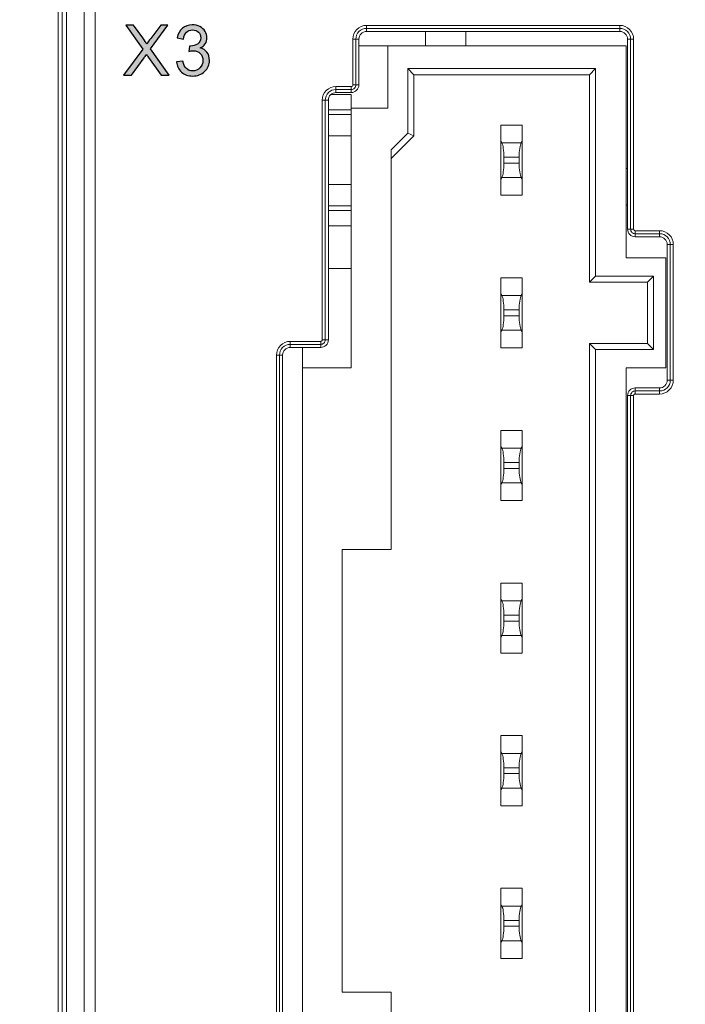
# Model space of a CAD drawing. Header units: millimetres. Extents: x -296 to 295, y -209 to 209.
# Tile 30 of 123: x -249 to -227, y 24 to 56. Entities that reach past the tile are written whole.
import ezdxf

# ---------------------------------------------------------------- set-up
doc = ezdxf.new("R2010")
doc.units = ezdxf.units.MM
doc.header["$MEASUREMENT"] = 0
doc.layers.add('layer 1', color=7, linetype='Continuous')

msp = doc.modelspace()

# ---------------------------------------------------------------- hatches: boundary and pattern name
at = {"layer": 'layer 1'}
h = msp.add_hatch(color=250, dxfattribs=at)
edge = h.paths.add_edge_path()
edge.add_spline(control_points=[(-245.4681, 54.2473), (-245.4681, 54.2473), (-244.8336, 55.0992), (-244.8336, 55.0992), (-244.8336, 55.0992), (-245.3924, 55.8892), (-245.3924, 55.8892), (-245.3924, 55.8892), (-245.1337, 55.8892), (-245.1337, 55.8892), (-245.1337, 55.8892), (-244.8344, 55.4691), (-244.8344, 55.4691), (-244.7721, 55.382), (-244.7289, 55.3155), (-244.7041, 55.2693), (-244.667, 55.3266), (-244.6234, 55.3877), (-244.5734, 55.4523), (-244.5734, 55.4523), (-244.2455, 55.8892), (-244.2455, 55.8892), (-244.2455, 55.8892), (-244.0074, 55.8892), (-244.0074, 55.8892), (-244.0074, 55.8892), (-244.5776, 55.1087), (-244.5776, 55.1087), (-244.5776, 55.1087), (-243.9638, 54.2473), (-243.9638, 54.2473), (-243.9638, 54.2473), (-244.2306, 54.2473), (-244.2306, 54.2473), (-244.2306, 54.2473), (-244.6448, 54.8328), (-244.6448, 54.8328), (-244.6685, 54.8661), (-244.6911, 54.8993), (-244.7121, 54.9322), (-244.7488, 54.8771), (-244.7748, 54.8385), (-244.7908, 54.8168), (-244.7908, 54.8168), (-245.207, 54.2473), (-245.207, 54.2473), (-245.207, 54.2473), (-245.4681, 54.2473), (-245.4681, 54.2473)], knot_values=[0, 0, 0, 0, 0.0625, 0.0625, 0.0625, 0.125, 0.125, 0.125, 0.1875, 0.1875, 0.1875, 0.25, 0.25, 0.25, 0.3125, 0.3125, 0.3125, 0.375, 0.375, 0.375, 0.4375, 0.4375, 0.4375, 0.5, 0.5, 0.5, 0.5625, 0.5625, 0.5625, 0.625, 0.625, 0.625, 0.6875, 0.6875, 0.6875, 0.75, 0.75, 0.75, 0.8125, 0.8125, 0.8125, 0.875, 0.875, 0.875, 0.9375, 0.9375, 0.9375, 1, 1, 1, 1], degree=3, periodic=1)
h = msp.add_hatch(color=250, dxfattribs=at)
edge = h.paths.add_edge_path()
edge.add_spline(control_points=[(-243.7248, 54.683), (-243.7248, 54.683), (-243.523, 54.7105), (-243.523, 54.7105), (-243.4997, 54.5959), (-243.4607, 54.5133), (-243.4053, 54.4629), (-243.3499, 54.4124), (-243.2818, 54.3872), (-243.2012, 54.3872), (-243.1057, 54.3872), (-243.025, 54.42), (-242.96, 54.4858), (-242.8951, 54.5515), (-242.8626, 54.6329), (-242.8626, 54.73), (-242.8626, 54.8225), (-242.8928, 54.8989), (-242.9535, 54.9593), (-243.0139, 55.0193), (-243.0907, 55.0495), (-243.1844, 55.0495), (-243.2226, 55.0495), (-243.27, 55.0419), (-243.3269, 55.027), (-243.3269, 55.027), (-243.3044, 55.2035), (-243.3044, 55.2035), (-243.291, 55.202), (-243.2799, 55.2012), (-243.2719, 55.2012), (-243.1855, 55.2012), (-243.1083, 55.2238), (-243.0392, 55.2685), (-242.9704, 55.3132), (-242.936, 55.382), (-242.936, 55.4749), (-242.936, 55.5486), (-242.9612, 55.6098), (-243.0113, 55.6583), (-243.0613, 55.7069), (-243.1259, 55.7309), (-243.205, 55.7309), (-243.2838, 55.7309), (-243.3491, 55.7061), (-243.4015, 55.6564), (-243.4538, 55.6067), (-243.4875, 55.5322), (-243.5024, 55.4328), (-243.5024, 55.4328), (-243.7042, 55.4695), (-243.7042, 55.4695), (-243.6793, 55.6048), (-243.6235, 55.7099), (-243.536, 55.7844), (-243.4489, 55.859), (-243.3399, 55.896), (-243.21, 55.896), (-243.1206, 55.896), (-243.038, 55.8769), (-242.9627, 55.8383), (-242.887, 55.8001), (-242.8293, 55.7478), (-242.7896, 55.6816), (-242.7495, 55.6151), (-242.7296, 55.5448), (-242.7296, 55.4703), (-242.7296, 55.3996), (-242.7487, 55.3354), (-242.7865, 55.2773), (-242.8247, 55.2192), (-242.8813, 55.1729), (-242.9558, 55.1386), (-242.8588, 55.1164), (-242.7835, 55.0698), (-242.7296, 54.9991), (-242.6761, 54.9287), (-242.6493, 54.8401), (-242.6493, 54.7342), (-242.6493, 54.5909), (-242.7017, 54.469), (-242.806, 54.3692), (-242.9107, 54.2695), (-243.043, 54.2198), (-243.2027, 54.2198), (-243.3468, 54.2198), (-243.4664, 54.263), (-243.5616, 54.349), (-243.6571, 54.435), (-243.7114, 54.5462), (-243.7248, 54.683)], knot_values=[0, 0, 0, 0, 0.0333333, 0.0333333, 0.0333333, 0.0666667, 0.0666667, 0.0666667, 0.1, 0.1, 0.1, 0.1333333, 0.1333333, 0.1333333, 0.1666667, 0.1666667, 0.1666667, 0.2, 0.2, 0.2, 0.2333333, 0.2333333, 0.2333333, 0.2666667, 0.2666667, 0.2666667, 0.3, 0.3, 0.3, 0.3333333, 0.3333333, 0.3333333, 0.3666667, 0.3666667, 0.3666667, 0.4, 0.4, 0.4, 0.4333333, 0.4333333, 0.4333333, 0.4666667, 0.4666667, 0.4666667, 0.5, 0.5, 0.5, 0.5333333, 0.5333333, 0.5333333, 0.5666667, 0.5666667, 0.5666667, 0.6, 0.6, 0.6, 0.6333333, 0.6333333, 0.6333333, 0.6666667, 0.6666667, 0.6666667, 0.7, 0.7, 0.7, 0.7333333, 0.7333333, 0.7333333, 0.7666667, 0.7666667, 0.7666667, 0.8, 0.8, 0.8, 0.8333333, 0.8333333, 0.8333333, 0.8666667, 0.8666667, 0.8666667, 0.9, 0.9, 0.9, 0.9333333, 0.9333333, 0.9333333, 0.9666667, 0.9666667, 0.9666667, 1, 1, 1, 1], degree=3, periodic=1)

# ---------------------------------------------------------------- linework, layer by layer
at = {"layer": 'layer 1', "color": 1, "lineweight": 0}
msp.add_open_spline([(295.3283, 209.2747), (295.3283, 209.2747), (295.3283, -208.9236), (295.3283, -208.9236), (295.3283, -208.9236), (-296.1944, -208.9236), (-296.1944, -208.9236), (-296.1944, -208.9236), (-296.1944, 209.2747), (-296.1944, 209.2747), (-296.1944, 209.2747), (295.3283, 209.2747), (295.3283, 209.2747)], degree=3, knots=[0, 0, 0, 0, 0.25, 0.25, 0.25, 0.5, 0.5, 0.5, 0.75, 0.75, 0.75, 1, 1, 1, 1], dxfattribs=at)
at = {"layer": 'layer 1', "color": 5, "lineweight": 0}
msp.add_open_spline([(-281.2487, 194.7284), (-281.2487, 194.7284), (-281.2487, -197.0649), (-281.2487, -197.0649), (-281.2487, -197.0649), (283.3586, -197.0649), (283.3586, -197.0649)], degree=3, knots=[0, 0, 0, 0, 0.5, 0.5, 0.5, 1, 1, 1, 1], dxfattribs=at)
at = {"layer": 'layer 1', "lineweight": 9}
for points in [[(-247.6041, -0.0108), (-247.6041, -0.0108), (-247.6041, 158.8605), (-247.6041, 158.8605)], [(-246.397, -0.3188), (-246.397, -0.3188), (-246.397, 122.3634), (-246.397, 122.3634)], [(-247.4749, 122.1863), (-247.4749, 122.1863), (-247.4749, 0.1287), (-247.4749, 0.1287)], [(-247.3286, 0.1287), (-247.3286, 0.1287), (-247.3286, 122.1734), (-247.3286, 122.1734)], [(-246.7506, 122.1734), (-246.7506, 122.1734), (-246.7506, 0.1793), (-246.7506, 0.1793)], [(-229.2041, 55.879), (-229.2041, 55.879), (-237.5041, 55.879), (-237.5041, 55.879)], [(-237.5041, 55.6792), (-237.5041, 55.6792), (-237.5041, 55.879), (-237.5041, 55.879)], [(-229.2041, 55.879), (-229.2041, 55.879), (-229.2041, 55.6792), (-229.2041, 55.6792)], [(-237.5041, 55.7791), (-237.5041, 55.7791), (-229.2041, 55.7791), (-229.2041, 55.7791)], [(-237.5041, 55.6792), (-237.5041, 55.6792), (-229.2041, 55.6792), (-229.2041, 55.6792)], [(-235.5693, 55.6792), (-235.5693, 55.6792), (-235.5693, 55.2142), (-235.5693, 55.2142)], [(-234.2464, 55.6792), (-234.2464, 55.6792), (-234.2464, 55.2142), (-234.2464, 55.2142)], [(-237.9538, 55.4292), (-237.9538, 55.4292), (-237.7541, 55.4292), (-237.7541, 55.4292)], [(-237.9538, 55.4292), (-237.9538, 55.4292), (-237.9538, 53.9292), (-237.9538, 53.9292)], [(-237.854, 53.9292), (-237.854, 53.9292), (-237.854, 55.4292), (-237.854, 55.4292)], [(-237.7541, 53.9292), (-237.7541, 53.9292), (-237.7541, 55.4292), (-237.7541, 55.4292)], [(-237.7541, 55.2142), (-237.7541, 55.2142), (-229.0041, 55.2142), (-229.0041, 55.2142)], [(-236.8041, 53.1642), (-236.8041, 53.1642), (-236.8041, 55.2142), (-236.8041, 55.2142)], [(-229.0041, 48.2642), (-229.0041, 48.2642), (-229.0041, 55.2142), (-229.0041, 55.2142)], [(-228.9541, 55.4292), (-228.9541, 55.4292), (-228.7544, 55.4292), (-228.7544, 55.4292)], [(-228.9541, 55.4292), (-228.9541, 55.4292), (-228.9541, 49.2042), (-228.9541, 49.2042)], [(-228.8543, 55.4292), (-228.8543, 55.4292), (-228.8543, 49.2042), (-228.8543, 49.2042)], [(-228.7544, 49.2042), (-228.7544, 49.2042), (-228.7544, 55.4292), (-228.7544, 55.4292)], [(-236.1541, 54.4642), (-236.1541, 54.4642), (-230.0041, 54.4642), (-230.0041, 54.4642)], [(-235.9541, 54.2642), (-235.9541, 54.2642), (-236.1541, 54.4642), (-236.1541, 54.4642)], [(-236.1541, 52.3471), (-236.1541, 52.3471), (-236.1541, 54.4642), (-236.1541, 54.4642)], [(-235.9541, 54.2642), (-235.9541, 54.2642), (-230.2041, 54.2642), (-230.2041, 54.2642)], [(-235.9541, 52.2642), (-235.9541, 52.2642), (-235.9541, 54.2642), (-235.9541, 54.2642)], [(-230.2041, 54.2642), (-230.2041, 54.2642), (-230.0041, 54.4642), (-230.0041, 54.4642)], [(-230.2041, 54.2642), (-230.2041, 54.2642), (-230.2041, 47.4642), (-230.2041, 47.4642)], [(-230.0041, 54.4642), (-230.0041, 54.4642), (-230.0041, 47.6642), (-230.0041, 47.6642)], [(-238.0041, 53.879), (-238.0041, 53.879), (-238.5041, 53.879), (-238.5041, 53.879)], [(-238.5041, 53.6792), (-238.5041, 53.6792), (-238.5041, 53.879), (-238.5041, 53.879)], [(-238.0041, 53.879), (-238.0041, 53.879), (-238.0041, 53.6792), (-238.0041, 53.6792)], [(-237.7541, 53.9292), (-237.7541, 53.9292), (-237.9538, 53.9292), (-237.9538, 53.9292)], [(-238.6608, 53.6142), (-238.6608, 53.6142), (-238.0041, 53.6142), (-238.0041, 53.6142)], [(-238.5041, 53.7791), (-238.5041, 53.7791), (-238.0041, 53.7791), (-238.0041, 53.7791)], [(-238.5041, 53.6792), (-238.5041, 53.6792), (-238.0041, 53.6792), (-238.0041, 53.6792)], [(-238.0041, 53.6142), (-238.0041, 53.6142), (-238.0041, 44.6642), (-238.0041, 44.6642)], [(-238.9538, 53.4292), (-238.9538, 53.4292), (-238.7541, 53.4292), (-238.7541, 53.4292)], [(-238.9538, 53.4292), (-238.9538, 53.4292), (-238.9538, 45.5792), (-238.9538, 45.5792)], [(-238.854, 45.5792), (-238.854, 45.5792), (-238.854, 53.4292), (-238.854, 53.4292)], [(-238.7541, 45.5792), (-238.7541, 45.5792), (-238.7541, 53.4292), (-238.7541, 53.4292)], [(-238.7541, 53.1142), (-238.7541, 53.1142), (-238.0041, 53.1142), (-238.0041, 53.1142)], [(-238.0104, 52.9642), (-238.0104, 52.9642), (-238.7541, 52.9642), (-238.7541, 52.9642)], [(-238.0104, 52.9642), (-238.0104, 52.9642), (-238.0104, 52.2642), (-238.0104, 52.2642)], [(-238.0041, 53.1642), (-238.0041, 53.1642), (-236.8041, 53.1642), (-236.8041, 53.1642)], [(-233.1041, 52.6142), (-233.1041, 52.6142), (-232.4041, 52.6142), (-232.4041, 52.6142)], [(-233.1041, 52.6142), (-233.1041, 52.6142), (-233.1041, 50.3142), (-233.1041, 50.3142)], [(-232.4041, 50.3142), (-232.4041, 50.3142), (-232.4041, 52.6142), (-232.4041, 52.6142)], [(-238.7541, 52.2642), (-238.7541, 52.2642), (-238.0104, 52.2642), (-238.0104, 52.2642)], [(-236.1541, 52.3471), (-236.1541, 52.3471), (-236.6941, 51.8071), (-236.6941, 51.8071)], [(-236.6941, 51.5242), (-236.6941, 51.5242), (-235.9541, 52.2642), (-235.9541, 52.2642)], [(-235.9541, 52.2642), (-235.9541, 52.2642), (-236.1541, 52.3471), (-236.1541, 52.3471)], [(-233.0711, 52.0314), (-233.0711, 52.0314), (-233.1041, 52.0892), (-233.1041, 52.0892)], [(-233.0711, 52.0314), (-233.0711, 52.0314), (-232.4372, 52.0314), (-232.4372, 52.0314)], [(-233.0041, 51.5595), (-233.0041, 51.772), (-233.031, 51.9612), (-233.0711, 52.0314)], [(-232.4372, 52.0314), (-232.4773, 51.9612), (-232.5041, 51.772), (-232.5041, 51.5595)], [(-232.4372, 52.0314), (-232.4372, 52.0314), (-232.4041, 52.0892), (-232.4041, 52.0892)], [(-236.6941, 38.7142), (-236.6941, 38.7142), (-236.6941, 51.8071), (-236.6941, 51.8071)], [(-233.0711, 50.8971), (-233.031, 50.9672), (-233.0041, 51.1565), (-233.0041, 51.369)], [(-232.5041, 51.5595), (-232.5041, 51.5595), (-233.0041, 51.5595), (-233.0041, 51.5595)], [(-233.0041, 51.369), (-233.0041, 51.369), (-233.0041, 51.5595), (-233.0041, 51.5595)], [(-233.0041, 51.369), (-233.0041, 51.369), (-232.5041, 51.369), (-232.5041, 51.369)], [(-232.5041, 51.369), (-232.5041, 51.369), (-232.5041, 51.5595), (-232.5041, 51.5595)], [(-232.5041, 51.369), (-232.5041, 51.1565), (-232.4773, 50.9672), (-232.4372, 50.8971)], [(-229.0041, 51.1892), (-229.0041, 51.1892), (-228.9541, 51.1892), (-228.9541, 51.1892)], [(-238.0104, 50.6642), (-238.0104, 50.6642), (-238.7541, 50.6642), (-238.7541, 50.6642)], [(-238.0104, 50.6642), (-238.0104, 50.6642), (-238.0104, 49.9642), (-238.0104, 49.9642)], [(-233.0711, 50.8971), (-233.0711, 50.8971), (-233.1041, 50.8392), (-233.1041, 50.8392)], [(-232.4372, 50.8971), (-232.4372, 50.8971), (-233.0711, 50.8971), (-233.0711, 50.8971)], [(-232.4372, 50.8971), (-232.4372, 50.8971), (-232.4041, 50.8392), (-232.4041, 50.8392)], [(-233.1041, 50.3142), (-233.1041, 50.3142), (-232.4041, 50.3142), (-232.4041, 50.3142)], [(-238.7541, 49.9642), (-238.7541, 49.9642), (-238.0104, 49.9642), (-238.0104, 49.9642)], [(-238.0041, 49.8142), (-238.0041, 49.8142), (-238.7541, 49.8142), (-238.7541, 49.8142)], [(-229.0041, 49.9892), (-229.0041, 49.9892), (-228.9541, 49.9892), (-228.9541, 49.9892)], [(-238.0041, 49.3142), (-238.0041, 49.3142), (-238.7541, 49.3142), (-238.7541, 49.3142)], [(-228.7544, 49.2042), (-228.7544, 49.2042), (-228.9541, 49.2042), (-228.9541, 49.2042)], [(-227.9041, 49.154), (-227.9041, 49.154), (-228.7041, 49.154), (-228.7041, 49.154)], [(-228.7041, 48.9542), (-228.7041, 48.9542), (-228.7041, 49.154), (-228.7041, 49.154)], [(-228.7041, 49.0541), (-228.7041, 49.0541), (-227.9041, 49.0541), (-227.9041, 49.0541)], [(-227.9041, 49.154), (-227.9041, 49.154), (-227.9041, 48.9542), (-227.9041, 48.9542)], [(-228.7041, 48.9542), (-228.7041, 48.9542), (-227.9041, 48.9542), (-227.9041, 48.9542)], [(-227.6541, 48.7042), (-227.6541, 48.7042), (-227.4544, 48.7042), (-227.4544, 48.7042)], [(-227.6541, 48.7042), (-227.6541, 48.7042), (-227.6541, 44.2542), (-227.6541, 44.2542)], [(-227.5543, 48.7042), (-227.5543, 48.7042), (-227.5543, 44.2542), (-227.5543, 44.2542)], [(-227.4544, 44.2542), (-227.4544, 44.2542), (-227.4544, 48.7042), (-227.4544, 48.7042)], [(-227.7041, 48.2642), (-227.7041, 48.2642), (-229.0041, 48.2642), (-229.0041, 48.2642)], [(-227.7041, 44.6642), (-227.7041, 44.6642), (-227.7041, 48.2642), (-227.7041, 48.2642)], [(-238.7541, 47.9142), (-238.7541, 47.9142), (-238.0041, 47.9142), (-238.0041, 47.9142)], [(-233.1041, 47.6142), (-233.1041, 47.6142), (-232.4041, 47.6142), (-232.4041, 47.6142)], [(-233.1041, 47.6142), (-233.1041, 47.6142), (-233.1041, 45.3142), (-233.1041, 45.3142)], [(-232.4041, 45.3142), (-232.4041, 45.3142), (-232.4041, 47.6142), (-232.4041, 47.6142)], [(-230.2041, 47.4642), (-230.2041, 47.4642), (-230.0041, 47.6642), (-230.0041, 47.6642)], [(-230.2041, 47.4642), (-230.2041, 47.4642), (-228.3041, 47.4642), (-228.3041, 47.4642)], [(-230.0041, 47.6642), (-230.0041, 47.6642), (-228.1041, 47.6642), (-228.1041, 47.6642)], [(-228.3041, 47.4642), (-228.3041, 47.4642), (-228.1041, 47.6642), (-228.1041, 47.6642)], [(-228.3041, 47.4642), (-228.3041, 47.4642), (-228.3041, 45.4642), (-228.3041, 45.4642)], [(-228.1041, 47.6642), (-228.1041, 47.6642), (-228.1041, 45.2642), (-228.1041, 45.2642)], [(-233.0711, 47.0314), (-233.0711, 47.0314), (-233.1041, 47.0892), (-233.1041, 47.0892)], [(-232.4372, 47.0314), (-232.4372, 47.0314), (-232.4041, 47.0892), (-232.4041, 47.0892)], [(-233.0711, 47.0314), (-233.0711, 47.0314), (-232.4372, 47.0314), (-232.4372, 47.0314)], [(-233.0041, 46.5595), (-233.0041, 46.772), (-233.031, 46.9612), (-233.0711, 47.0314)], [(-232.4372, 47.0314), (-232.4773, 46.9612), (-232.5041, 46.772), (-232.5041, 46.5595)], [(-232.5041, 46.5595), (-232.5041, 46.5595), (-233.0041, 46.5595), (-233.0041, 46.5595)], [(-233.0041, 46.369), (-233.0041, 46.369), (-233.0041, 46.5595), (-233.0041, 46.5595)], [(-232.5041, 46.369), (-232.5041, 46.369), (-232.5041, 46.5595), (-232.5041, 46.5595)], [(-233.0711, 45.8971), (-233.031, 45.9672), (-233.0041, 46.1565), (-233.0041, 46.369)], [(-233.0041, 46.369), (-233.0041, 46.369), (-232.5041, 46.369), (-232.5041, 46.369)], [(-232.5041, 46.369), (-232.5041, 46.1565), (-232.4773, 45.9672), (-232.4372, 45.8971)], [(-233.0711, 45.8971), (-233.0711, 45.8971), (-233.1041, 45.8392), (-233.1041, 45.8392)], [(-232.4372, 45.8971), (-232.4372, 45.8971), (-233.0711, 45.8971), (-233.0711, 45.8971)], [(-232.4372, 45.8971), (-232.4372, 45.8971), (-232.4041, 45.8392), (-232.4041, 45.8392)], [(-239.0041, 45.529), (-239.0041, 45.529), (-240.0041, 45.529), (-240.0041, 45.529)], [(-240.0041, 45.3292), (-240.0041, 45.3292), (-240.0041, 45.529), (-240.0041, 45.529)], [(-239.0041, 45.529), (-239.0041, 45.529), (-239.0041, 45.3292), (-239.0041, 45.3292)], [(-238.7541, 45.5792), (-238.7541, 45.5792), (-238.9538, 45.5792), (-238.9538, 45.5792)], [(-240.0041, 45.4291), (-240.0041, 45.4291), (-239.0041, 45.4291), (-239.0041, 45.4291)], [(-240.0041, 45.3292), (-240.0041, 45.3292), (-239.0041, 45.3292), (-239.0041, 45.3292)], [(-239.6041, 45.3292), (-239.6041, 45.3292), (-239.6041, 17.6292), (-239.6041, 17.6292)], [(-233.1041, 45.3142), (-233.1041, 45.3142), (-232.4041, 45.3142), (-232.4041, 45.3142)], [(-228.3041, 45.4642), (-228.3041, 45.4642), (-230.2041, 45.4642), (-230.2041, 45.4642)], [(-230.0041, 45.2642), (-230.0041, 45.2642), (-230.2041, 45.4642), (-230.2041, 45.4642)], [(-230.2041, 45.4642), (-230.2041, 45.4642), (-230.2041, 17.4642), (-230.2041, 17.4642)], [(-228.1041, 45.2642), (-228.1041, 45.2642), (-230.0041, 45.2642), (-230.0041, 45.2642)], [(-230.0041, 45.2642), (-230.0041, 45.2642), (-230.0041, 17.6642), (-230.0041, 17.6642)], [(-228.3041, 45.4642), (-228.3041, 45.4642), (-228.1041, 45.2642), (-228.1041, 45.2642)], [(-240.4538, 45.0792), (-240.4538, 45.0792), (-240.2541, 45.0792), (-240.2541, 45.0792)], [(-240.4538, 45.0792), (-240.4538, 45.0792), (-240.4538, 17.8792), (-240.4538, 17.8792)], [(-240.354, 17.8792), (-240.354, 17.8792), (-240.354, 45.0792), (-240.354, 45.0792)], [(-240.2541, 17.8792), (-240.2541, 17.8792), (-240.2541, 45.0792), (-240.2541, 45.0792)], [(-239.6041, 44.6642), (-239.6041, 44.6642), (-238.0041, 44.6642), (-238.0041, 44.6642)], [(-227.7041, 44.6642), (-227.7041, 44.6642), (-229.0041, 44.6642), (-229.0041, 44.6642)], [(-229.0041, 18.2642), (-229.0041, 18.2642), (-229.0041, 44.6642), (-229.0041, 44.6642)], [(-227.4544, 44.2542), (-227.4544, 44.2542), (-227.6541, 44.2542), (-227.6541, 44.2542)], [(-227.9041, 44.0042), (-227.9041, 44.0042), (-228.7041, 44.0042), (-228.7041, 44.0042)], [(-228.7041, 43.8045), (-228.7041, 43.8045), (-228.7041, 44.0042), (-228.7041, 44.0042)], [(-227.9041, 43.9044), (-227.9041, 43.9044), (-228.7041, 43.9044), (-228.7041, 43.9044)], [(-227.9041, 44.0042), (-227.9041, 44.0042), (-227.9041, 43.8045), (-227.9041, 43.8045)], [(-228.9541, 43.7542), (-228.9541, 43.7542), (-228.7544, 43.7542), (-228.7544, 43.7542)], [(-228.9541, 43.7542), (-228.9541, 43.7542), (-228.9541, 19.2042), (-228.9541, 19.2042)], [(-228.8543, 43.7542), (-228.8543, 43.7542), (-228.8543, 19.2042), (-228.8543, 19.2042)], [(-228.7544, 19.2042), (-228.7544, 19.2042), (-228.7544, 43.7542), (-228.7544, 43.7542)], [(-228.7041, 43.8045), (-228.7041, 43.8045), (-227.9041, 43.8045), (-227.9041, 43.8045)], [(-233.1041, 42.6142), (-233.1041, 42.6142), (-232.4041, 42.6142), (-232.4041, 42.6142)], [(-233.1041, 42.6142), (-233.1041, 42.6142), (-233.1041, 40.3142), (-233.1041, 40.3142)], [(-232.4041, 40.3142), (-232.4041, 40.3142), (-232.4041, 42.6142), (-232.4041, 42.6142)], [(-233.0711, 42.0314), (-233.0711, 42.0314), (-233.1041, 42.0892), (-233.1041, 42.0892)], [(-233.0711, 42.0314), (-233.0711, 42.0314), (-232.4372, 42.0314), (-232.4372, 42.0314)], [(-233.0041, 41.5595), (-233.0041, 41.772), (-233.031, 41.9612), (-233.0711, 42.0314)], [(-232.4372, 42.0314), (-232.4773, 41.9612), (-232.5041, 41.772), (-232.5041, 41.5595)], [(-232.4372, 42.0314), (-232.4372, 42.0314), (-232.4041, 42.0892), (-232.4041, 42.0892)], [(-233.0711, 40.8971), (-233.031, 40.9672), (-233.0041, 41.1565), (-233.0041, 41.369)], [(-232.5041, 41.5595), (-232.5041, 41.5595), (-233.0041, 41.5595), (-233.0041, 41.5595)], [(-233.0041, 41.369), (-233.0041, 41.369), (-233.0041, 41.5595), (-233.0041, 41.5595)], [(-233.0041, 41.369), (-233.0041, 41.369), (-232.5041, 41.369), (-232.5041, 41.369)], [(-232.5041, 41.369), (-232.5041, 41.369), (-232.5041, 41.5595), (-232.5041, 41.5595)], [(-232.5041, 41.369), (-232.5041, 41.1565), (-232.4773, 40.9672), (-232.4372, 40.8971)], [(-233.0711, 40.8971), (-233.0711, 40.8971), (-233.1041, 40.8392), (-233.1041, 40.8392)], [(-232.4372, 40.8971), (-232.4372, 40.8971), (-233.0711, 40.8971), (-233.0711, 40.8971)], [(-232.4372, 40.8971), (-232.4372, 40.8971), (-232.4041, 40.8392), (-232.4041, 40.8392)], [(-233.1041, 40.3142), (-233.1041, 40.3142), (-232.4041, 40.3142), (-232.4041, 40.3142)], [(-236.6941, 38.7142), (-236.6941, 38.7142), (-238.3041, 38.7142), (-238.3041, 38.7142)], [(-238.3041, 24.2142), (-238.3041, 24.2142), (-238.3041, 38.7142), (-238.3041, 38.7142)], [(-233.1041, 37.6142), (-233.1041, 37.6142), (-232.4041, 37.6142), (-232.4041, 37.6142)], [(-233.1041, 37.6142), (-233.1041, 37.6142), (-233.1041, 35.3142), (-233.1041, 35.3142)], [(-232.4041, 35.3142), (-232.4041, 35.3142), (-232.4041, 37.6142), (-232.4041, 37.6142)], [(-233.0711, 37.0314), (-233.0711, 37.0314), (-233.1041, 37.0892), (-233.1041, 37.0892)], [(-233.0711, 37.0314), (-233.0711, 37.0314), (-232.4372, 37.0314), (-232.4372, 37.0314)], [(-233.0041, 36.5595), (-233.0041, 36.772), (-233.031, 36.9612), (-233.0711, 37.0314)], [(-232.4372, 37.0314), (-232.4773, 36.9612), (-232.5041, 36.772), (-232.5041, 36.5595)], [(-232.4372, 37.0314), (-232.4372, 37.0314), (-232.4041, 37.0892), (-232.4041, 37.0892)], [(-232.5041, 36.5595), (-232.5041, 36.5595), (-233.0041, 36.5595), (-233.0041, 36.5595)], [(-233.0041, 36.369), (-233.0041, 36.369), (-233.0041, 36.5595), (-233.0041, 36.5595)], [(-232.5041, 36.369), (-232.5041, 36.369), (-232.5041, 36.5595), (-232.5041, 36.5595)], [(-233.0711, 35.8971), (-233.031, 35.9672), (-233.0041, 36.1565), (-233.0041, 36.369)], [(-233.0041, 36.369), (-233.0041, 36.369), (-232.5041, 36.369), (-232.5041, 36.369)], [(-232.5041, 36.369), (-232.5041, 36.1565), (-232.4773, 35.9672), (-232.4372, 35.8971)], [(-233.0711, 35.8971), (-233.0711, 35.8971), (-233.1041, 35.8392), (-233.1041, 35.8392)], [(-232.4372, 35.8971), (-232.4372, 35.8971), (-233.0711, 35.8971), (-233.0711, 35.8971)], [(-232.4372, 35.8971), (-232.4372, 35.8971), (-232.4041, 35.8392), (-232.4041, 35.8392)], [(-233.1041, 35.3142), (-233.1041, 35.3142), (-232.4041, 35.3142), (-232.4041, 35.3142)], [(-233.1041, 32.6142), (-233.1041, 32.6142), (-232.4041, 32.6142), (-232.4041, 32.6142)], [(-233.1041, 32.6142), (-233.1041, 32.6142), (-233.1041, 30.3142), (-233.1041, 30.3142)], [(-232.4041, 30.3142), (-232.4041, 30.3142), (-232.4041, 32.6142), (-232.4041, 32.6142)], [(-233.0711, 32.0314), (-233.0711, 32.0314), (-233.1041, 32.0892), (-233.1041, 32.0892)], [(-233.0711, 32.0314), (-233.0711, 32.0314), (-232.4372, 32.0314), (-232.4372, 32.0314)], [(-233.0041, 31.5595), (-233.0041, 31.772), (-233.031, 31.9612), (-233.0711, 32.0314)], [(-232.4372, 32.0314), (-232.4773, 31.9612), (-232.5041, 31.772), (-232.5041, 31.5595)], [(-232.4372, 32.0314), (-232.4372, 32.0314), (-232.4041, 32.0892), (-232.4041, 32.0892)], [(-233.0711, 30.8971), (-233.031, 30.9672), (-233.0041, 31.1565), (-233.0041, 31.369)], [(-232.5041, 31.5595), (-232.5041, 31.5595), (-233.0041, 31.5595), (-233.0041, 31.5595)], [(-233.0041, 31.369), (-233.0041, 31.369), (-233.0041, 31.5595), (-233.0041, 31.5595)], [(-233.0041, 31.369), (-233.0041, 31.369), (-232.5041, 31.369), (-232.5041, 31.369)], [(-232.5041, 31.369), (-232.5041, 31.369), (-232.5041, 31.5595), (-232.5041, 31.5595)], [(-232.5041, 31.369), (-232.5041, 31.1565), (-232.4773, 30.9672), (-232.4372, 30.8971)], [(-233.0711, 30.8971), (-233.0711, 30.8971), (-233.1041, 30.8392), (-233.1041, 30.8392)], [(-232.4372, 30.8971), (-232.4372, 30.8971), (-233.0711, 30.8971), (-233.0711, 30.8971)], [(-232.4372, 30.8971), (-232.4372, 30.8971), (-232.4041, 30.8392), (-232.4041, 30.8392)], [(-233.1041, 30.3142), (-233.1041, 30.3142), (-232.4041, 30.3142), (-232.4041, 30.3142)], [(-233.1041, 27.6142), (-233.1041, 27.6142), (-232.4041, 27.6142), (-232.4041, 27.6142)], [(-233.1041, 27.6142), (-233.1041, 27.6142), (-233.1041, 25.3142), (-233.1041, 25.3142)], [(-232.4041, 25.3142), (-232.4041, 25.3142), (-232.4041, 27.6142), (-232.4041, 27.6142)], [(-233.0711, 27.0314), (-233.0711, 27.0314), (-233.1041, 27.0892), (-233.1041, 27.0892)], [(-233.0711, 27.0314), (-233.0711, 27.0314), (-232.4372, 27.0314), (-232.4372, 27.0314)], [(-233.0041, 26.5595), (-233.0041, 26.772), (-233.031, 26.9612), (-233.0711, 27.0314)], [(-232.4372, 27.0314), (-232.4773, 26.9612), (-232.5041, 26.772), (-232.5041, 26.5595)], [(-232.4372, 27.0314), (-232.4372, 27.0314), (-232.4041, 27.0892), (-232.4041, 27.0892)], [(-232.5041, 26.5595), (-232.5041, 26.5595), (-233.0041, 26.5595), (-233.0041, 26.5595)], [(-233.0041, 26.369), (-233.0041, 26.369), (-233.0041, 26.5595), (-233.0041, 26.5595)], [(-232.5041, 26.369), (-232.5041, 26.369), (-232.5041, 26.5595), (-232.5041, 26.5595)], [(-233.0711, 25.8971), (-233.031, 25.9672), (-233.0041, 26.1565), (-233.0041, 26.369)], [(-233.0041, 26.369), (-233.0041, 26.369), (-232.5041, 26.369), (-232.5041, 26.369)], [(-232.5041, 26.369), (-232.5041, 26.1565), (-232.4773, 25.9672), (-232.4372, 25.8971)], [(-233.0711, 25.8971), (-233.0711, 25.8971), (-233.1041, 25.8392), (-233.1041, 25.8392)], [(-232.4372, 25.8971), (-232.4372, 25.8971), (-233.0711, 25.8971), (-233.0711, 25.8971)], [(-232.4372, 25.8971), (-232.4372, 25.8971), (-232.4041, 25.8392), (-232.4041, 25.8392)], [(-233.1041, 25.3142), (-233.1041, 25.3142), (-232.4041, 25.3142), (-232.4041, 25.3142)], [(-238.3041, 24.2142), (-238.3041, 24.2142), (-236.6941, 24.2142), (-236.6941, 24.2142)], [(-236.6941, 24.2142), (-236.6941, 24.2142), (-236.6941, 11.1214), (-236.6941, 11.1214)]]:
    msp.add_open_spline(points, degree=3, dxfattribs=at)
at = {"layer": 'layer 1', "color": 250}
for points, knots in [([(-245.4681, 54.2473), (-245.4681, 54.2473), (-244.8336, 55.0992), (-244.8336, 55.0992), (-244.8336, 55.0992), (-245.3924, 55.8892), (-245.3924, 55.8892), (-245.3924, 55.8892), (-245.1337, 55.8892), (-245.1337, 55.8892), (-245.1337, 55.8892), (-244.8344, 55.4691), (-244.8344, 55.4691), (-244.7721, 55.382), (-244.7289, 55.3155), (-244.7041, 55.2693), (-244.667, 55.3266), (-244.6234, 55.3877), (-244.5734, 55.4523), (-244.5734, 55.4523), (-244.2455, 55.8892), (-244.2455, 55.8892), (-244.2455, 55.8892), (-244.0074, 55.8892), (-244.0074, 55.8892), (-244.0074, 55.8892), (-244.5776, 55.1087), (-244.5776, 55.1087), (-244.5776, 55.1087), (-243.9638, 54.2473), (-243.9638, 54.2473), (-243.9638, 54.2473), (-244.2306, 54.2473), (-244.2306, 54.2473), (-244.2306, 54.2473), (-244.6448, 54.8328), (-244.6448, 54.8328), (-244.6685, 54.8661), (-244.6911, 54.8993), (-244.7121, 54.9322), (-244.7488, 54.8771), (-244.7748, 54.8385), (-244.7908, 54.8168), (-244.7908, 54.8168), (-245.207, 54.2473), (-245.207, 54.2473), (-245.207, 54.2473), (-245.4681, 54.2473), (-245.4681, 54.2473)], [0, 0, 0, 0, 0.0625, 0.0625, 0.0625, 0.125, 0.125, 0.125, 0.1875, 0.1875, 0.1875, 0.25, 0.25, 0.25, 0.3125, 0.3125, 0.3125, 0.375, 0.375, 0.375, 0.4375, 0.4375, 0.4375, 0.5, 0.5, 0.5, 0.5625, 0.5625, 0.5625, 0.625, 0.625, 0.625, 0.6875, 0.6875, 0.6875, 0.75, 0.75, 0.75, 0.8125, 0.8125, 0.8125, 0.875, 0.875, 0.875, 0.9375, 0.9375, 0.9375, 1, 1, 1, 1]), ([(-243.7248, 54.683), (-243.7248, 54.683), (-243.523, 54.7105), (-243.523, 54.7105), (-243.4997, 54.5959), (-243.4607, 54.5133), (-243.4053, 54.4629), (-243.3499, 54.4124), (-243.2818, 54.3872), (-243.2012, 54.3872), (-243.1057, 54.3872), (-243.025, 54.42), (-242.96, 54.4858), (-242.8951, 54.5515), (-242.8626, 54.6329), (-242.8626, 54.73), (-242.8626, 54.8225), (-242.8928, 54.8989), (-242.9535, 54.9593), (-243.0139, 55.0193), (-243.0907, 55.0495), (-243.1844, 55.0495), (-243.2226, 55.0495), (-243.27, 55.0419), (-243.3269, 55.027), (-243.3269, 55.027), (-243.3044, 55.2035), (-243.3044, 55.2035), (-243.291, 55.202), (-243.2799, 55.2012), (-243.2719, 55.2012), (-243.1855, 55.2012), (-243.1083, 55.2238), (-243.0392, 55.2685), (-242.9704, 55.3132), (-242.936, 55.382), (-242.936, 55.4749), (-242.936, 55.5486), (-242.9612, 55.6098), (-243.0113, 55.6583), (-243.0613, 55.7069), (-243.1259, 55.7309), (-243.205, 55.7309), (-243.2838, 55.7309), (-243.3491, 55.7061), (-243.4015, 55.6564), (-243.4538, 55.6067), (-243.4875, 55.5322), (-243.5024, 55.4328), (-243.5024, 55.4328), (-243.7042, 55.4695), (-243.7042, 55.4695), (-243.6793, 55.6048), (-243.6235, 55.7099), (-243.536, 55.7844), (-243.4489, 55.859), (-243.3399, 55.896), (-243.21, 55.896), (-243.1206, 55.896), (-243.038, 55.8769), (-242.9627, 55.8383), (-242.887, 55.8001), (-242.8293, 55.7478), (-242.7896, 55.6816), (-242.7495, 55.6151), (-242.7296, 55.5448), (-242.7296, 55.4703), (-242.7296, 55.3996), (-242.7487, 55.3354), (-242.7865, 55.2773), (-242.8247, 55.2192), (-242.8813, 55.1729), (-242.9558, 55.1386), (-242.8588, 55.1164), (-242.7835, 55.0698), (-242.7296, 54.9991), (-242.6761, 54.9287), (-242.6493, 54.8401), (-242.6493, 54.7342), (-242.6493, 54.5909), (-242.7017, 54.469), (-242.806, 54.3692), (-242.9107, 54.2695), (-243.043, 54.2198), (-243.2027, 54.2198), (-243.3468, 54.2198), (-243.4664, 54.263), (-243.5616, 54.349), (-243.6571, 54.435), (-243.7114, 54.5462), (-243.7248, 54.683)], [0, 0, 0, 0, 0.0333333, 0.0333333, 0.0333333, 0.0666667, 0.0666667, 0.0666667, 0.1, 0.1, 0.1, 0.1333333, 0.1333333, 0.1333333, 0.1666667, 0.1666667, 0.1666667, 0.2, 0.2, 0.2, 0.2333333, 0.2333333, 0.2333333, 0.2666667, 0.2666667, 0.2666667, 0.3, 0.3, 0.3, 0.3333333, 0.3333333, 0.3333333, 0.3666667, 0.3666667, 0.3666667, 0.4, 0.4, 0.4, 0.4333333, 0.4333333, 0.4333333, 0.4666667, 0.4666667, 0.4666667, 0.5, 0.5, 0.5, 0.5333333, 0.5333333, 0.5333333, 0.5666667, 0.5666667, 0.5666667, 0.6, 0.6, 0.6, 0.6333333, 0.6333333, 0.6333333, 0.6666667, 0.6666667, 0.6666667, 0.7, 0.7, 0.7, 0.7333333, 0.7333333, 0.7333333, 0.7666667, 0.7666667, 0.7666667, 0.8, 0.8, 0.8, 0.8333333, 0.8333333, 0.8333333, 0.8666667, 0.8666667, 0.8666667, 0.9, 0.9, 0.9, 0.9333333, 0.9333333, 0.9333333, 0.9666667, 0.9666667, 0.9666667, 1, 1, 1, 1])]:
    msp.add_open_spline(points, degree=3, knots=knots, dxfattribs=at)
at = {"layer": 'layer 1', "lineweight": 9}
for points in [[(-237.5041, 55.879), (-237.6234, 55.879), (-237.7378, 55.8316), (-237.8221, 55.7472), (-237.9065, 55.6629), (-237.9538, 55.5485), (-237.9538, 55.4292)], [(-228.7544, 55.4292), (-228.7544, 55.5485), (-228.8018, 55.6629), (-228.8861, 55.7472), (-228.9705, 55.8316), (-229.0849, 55.879), (-229.2041, 55.879)], [(-237.5041, 55.7791), (-237.5969, 55.7791), (-237.6859, 55.7422), (-237.7515, 55.6766), (-237.8171, 55.611), (-237.854, 55.522), (-237.854, 55.4292)], [(-237.5041, 55.6792), (-237.5704, 55.6792), (-237.634, 55.6529), (-237.6809, 55.606), (-237.7278, 55.5591), (-237.7541, 55.4955), (-237.7541, 55.4292)], [(-228.8543, 55.4292), (-228.8543, 55.522), (-228.8911, 55.611), (-228.9568, 55.6766), (-229.0224, 55.7422), (-229.1114, 55.7791), (-229.2041, 55.7791)], [(-228.9541, 55.4292), (-228.9541, 55.4955), (-228.9805, 55.5591), (-229.0274, 55.606), (-229.0742, 55.6529), (-229.1378, 55.6792), (-229.2041, 55.6792)], [(-238.5041, 53.879), (-238.6234, 53.879), (-238.7378, 53.8316), (-238.8221, 53.7472), (-238.9065, 53.6629), (-238.9538, 53.5485), (-238.9538, 53.4292)], [(-238.0041, 53.6792), (-237.9378, 53.6792), (-237.8742, 53.7056), (-237.8274, 53.7525), (-237.7805, 53.7993), (-237.7541, 53.8629), (-237.7541, 53.9292)], [(-238.0041, 53.7791), (-237.9643, 53.7791), (-237.9261, 53.7949), (-237.898, 53.8231), (-237.8698, 53.8512), (-237.854, 53.8894), (-237.854, 53.9292)], [(-238.0041, 53.879), (-237.9908, 53.879), (-237.978, 53.8843), (-237.9686, 53.8937), (-237.9591, 53.9031), (-237.9538, 53.9159), (-237.9538, 53.9292)], [(-238.5041, 53.7791), (-238.5969, 53.7791), (-238.6859, 53.7422), (-238.7515, 53.6766), (-238.8171, 53.611), (-238.854, 53.522), (-238.854, 53.4292)], [(-238.5041, 53.6792), (-238.5704, 53.6792), (-238.634, 53.6529), (-238.6809, 53.606), (-238.7278, 53.5591), (-238.7541, 53.4955), (-238.7541, 53.4292)], [(-228.9541, 49.2042), (-228.9541, 49.1379), (-228.9278, 49.0743), (-228.8809, 49.0275), (-228.834, 48.9806), (-228.7704, 48.9542), (-228.7041, 48.9542)], [(-228.8543, 49.2042), (-228.8543, 49.1644), (-228.8385, 49.1262), (-228.8103, 49.0981), (-228.7822, 49.0699), (-228.744, 49.0541), (-228.7041, 49.0541)], [(-228.7544, 49.2042), (-228.7544, 49.1909), (-228.7491, 49.1781), (-228.7397, 49.1687), (-228.7303, 49.1593), (-228.7175, 49.154), (-228.7041, 49.154)], [(-227.4544, 48.7042), (-227.4544, 48.8235), (-227.5018, 48.9379), (-227.5861, 49.0222), (-227.6705, 49.1066), (-227.7849, 49.154), (-227.9041, 49.154)], [(-227.5543, 48.7042), (-227.5543, 48.797), (-227.5911, 48.886), (-227.6568, 48.9516), (-227.7224, 49.0172), (-227.8114, 49.0541), (-227.9041, 49.0541)], [(-227.6541, 48.7042), (-227.6541, 48.7705), (-227.6805, 48.8341), (-227.7274, 48.881), (-227.7742, 48.9279), (-227.8378, 48.9542), (-227.9041, 48.9542)], [(-240.0041, 45.529), (-240.1234, 45.529), (-240.2378, 45.4816), (-240.3221, 45.3972), (-240.4065, 45.3129), (-240.4538, 45.1985), (-240.4538, 45.0792)], [(-239.0041, 45.3292), (-238.9378, 45.3292), (-238.8742, 45.3556), (-238.8274, 45.4025), (-238.7805, 45.4493), (-238.7541, 45.5129), (-238.7541, 45.5792)], [(-239.0041, 45.4291), (-238.9643, 45.4291), (-238.9261, 45.4449), (-238.898, 45.4731), (-238.8698, 45.5012), (-238.854, 45.5394), (-238.854, 45.5792)], [(-239.0041, 45.529), (-238.9908, 45.529), (-238.978, 45.5343), (-238.9686, 45.5437), (-238.9591, 45.5531), (-238.9538, 45.5659), (-238.9538, 45.5792)], [(-240.0041, 45.4291), (-240.0969, 45.4291), (-240.1859, 45.3922), (-240.2515, 45.3266), (-240.3171, 45.261), (-240.354, 45.172), (-240.354, 45.0792)], [(-240.0041, 45.3292), (-240.0704, 45.3292), (-240.134, 45.3029), (-240.1809, 45.256), (-240.2278, 45.2091), (-240.2541, 45.1455), (-240.2541, 45.0792)], [(-227.9041, 43.8045), (-227.7849, 43.8045), (-227.6705, 43.8519), (-227.5861, 43.9362), (-227.5018, 44.0206), (-227.4544, 44.135), (-227.4544, 44.2542)], [(-227.9041, 43.9044), (-227.8114, 43.9044), (-227.7224, 43.9413), (-227.6568, 44.0069), (-227.5911, 44.0725), (-227.5543, 44.1615), (-227.5543, 44.2542)], [(-227.9041, 44.0042), (-227.8378, 44.0042), (-227.7742, 44.0306), (-227.7274, 44.0775), (-227.6805, 44.1243), (-227.6541, 44.1879), (-227.6541, 44.2542)], [(-228.7041, 44.0042), (-228.7704, 44.0042), (-228.834, 43.9779), (-228.8809, 43.931), (-228.9278, 43.8841), (-228.9541, 43.8205), (-228.9541, 43.7542)], [(-228.7041, 43.9044), (-228.744, 43.9044), (-228.7822, 43.8886), (-228.8103, 43.8604), (-228.8385, 43.8323), (-228.8543, 43.7941), (-228.8543, 43.7542)], [(-228.7041, 43.8045), (-228.7175, 43.8045), (-228.7303, 43.7992), (-228.7397, 43.7898), (-228.7491, 43.7804), (-228.7544, 43.7676), (-228.7544, 43.7542)]]:
    msp.add_open_spline(points, degree=3, knots=[0, 0, 0, 0, 0.5, 0.5, 0.5, 1, 1, 1, 1], dxfattribs=at)

doc.saveas('drawing.dxf')
